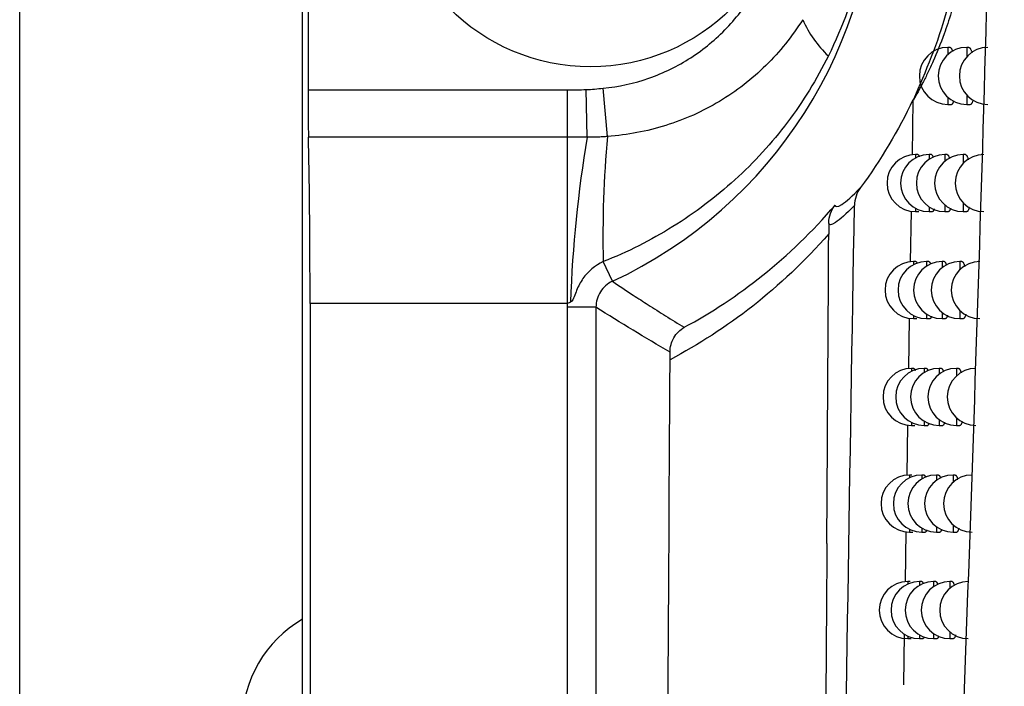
# Model space of a CAD drawing. Header units: millimetres. Extents: x -3.03 to 0.78, y -0.23 to 0.59.
# Tile 18 of 165: x 0.0642 to 0.0815, y 0.0545 to 0.0662. Entities that reach past the tile are written whole.
import ezdxf

# ---------------------------------------------------------------- set-up
doc = ezdxf.new("R2010")
doc.units = ezdxf.units.MM

msp = doc.modelspace()

# ---------------------------------------------------------------- linework, layer by layer
at = {"color": 7, "linetype": 'Continuous', "lineweight": 25}
for p, q in [((0.069156, 0.025353), (0.069156, 0.28244)), ((0.0642, 0.025397), (0.0642, 0.282397)), ((0.069252, 0.0728), (0.069252, 0.064994)), ((0.080503, 0.065736), (0.080464, 0.065736)), ((0.080831, 0.065736), (0.080793, 0.065736)), ((0.069252, 0.064994), (0.073799, 0.064994)), ((0.073799, 0.064162), (0.073799, 0.064994)), ((0.074143, 0.064163), (0.074127, 0.064997)), ((0.074501, 0.064177), (0.074421, 0.065021)), ((0.079841, 0.063852), (0.079857, 0.064813)), ((0.080464, 0.064736), (0.080526, 0.064736)), ((0.080793, 0.064736), (0.080856, 0.064736)), ((0.073799, 0.064162), (0.06926, 0.064162)), ((0.073799, 0.061252), (0.073799, 0.064162)), ((0.079938, 0.06386), (0.079897, 0.06386)), ((0.080173, 0.06386), (0.080133, 0.06386)), ((0.08045, 0.06386), (0.080411, 0.06386)), ((0.080769, 0.06386), (0.080731, 0.06386)), ((0.079809, 0.061979), (0.079824, 0.062869)), ((0.079897, 0.06286), (0.079956, 0.06286)), ((0.080133, 0.06286), (0.080194, 0.06286)), ((0.080411, 0.06286), (0.080474, 0.06286)), ((0.080731, 0.06286), (0.080795, 0.06286)), ((0.074585, 0.061639), (0.074425, 0.061983)), ((0.079903, 0.061986), (0.079861, 0.061986)), ((0.080131, 0.061986), (0.08009, 0.061986)), ((0.080399, 0.061986), (0.08036, 0.061986)), ((0.080709, 0.061986), (0.080671, 0.061986)), ((0.069287, 0.061252), (0.069287, 0.025484)), ((0.073799, 0.061252), (0.069287, 0.061252)), ((0.073797, 0.029993), (0.073797, 0.061186)), ((0.074297, 0.061186), (0.073797, 0.061186)), ((0.074297, 0.061186), (0.074297, 0.041495)), ((0.079778, 0.060109), (0.079793, 0.060995)), ((0.079861, 0.060986), (0.07992, 0.060986)), ((0.08009, 0.060986), (0.080151, 0.060986)), ((0.08036, 0.060986), (0.080422, 0.060986)), ((0.080671, 0.060986), (0.080734, 0.060986)), ((0.079868, 0.060114), (0.079826, 0.060114)), ((0.080089, 0.060114), (0.080048, 0.060114)), ((0.080349, 0.060114), (0.08031, 0.060114)), ((0.08065, 0.060114), (0.080612, 0.060114)), ((0.079748, 0.058241), (0.079762, 0.059123)), ((0.079826, 0.059114), (0.079885, 0.059114)), ((0.080048, 0.059114), (0.080109, 0.059114)), ((0.08031, 0.059114), (0.080372, 0.059114)), ((0.080612, 0.059114), (0.080675, 0.059114)), ((0.078343, 0.057047), (0.078354, 0.058812)), ((0.079834, 0.058245), (0.079792, 0.058245)), ((0.080048, 0.058245), (0.080007, 0.058245)), ((0.0803, 0.058245), (0.080261, 0.058245)), ((0.080592, 0.058245), (0.080554, 0.058245)), ((0.079719, 0.056376), (0.079732, 0.057254)), ((0.079792, 0.057245), (0.079851, 0.057245)), ((0.080007, 0.057245), (0.080067, 0.057245)), ((0.080261, 0.057245), (0.080323, 0.057245)), ((0.080554, 0.057245), (0.080617, 0.057245)), ((0.079801, 0.056379), (0.079759, 0.056379)), ((0.080007, 0.056379), (0.079967, 0.056379)), ((0.080252, 0.056379), (0.080213, 0.056379)), ((0.080536, 0.056379), (0.080497, 0.056379)), ((0.07969, 0.054573), (0.079704, 0.055464)), ((0.079759, 0.055379), (0.079817, 0.055379)), ((0.079967, 0.055379), (0.080027, 0.055379)), ((0.080213, 0.055379), (0.080274, 0.055379)), ((0.080497, 0.055379), (0.08056, 0.055379))]:
    msp.add_line(p, q, dxfattribs=at)
at = {"color": 9, "linetype": 'Continuous', "lineweight": 25}
for p, q in [((0.080464, 0.065736), (0.080464, 0.065612)), ((0.080793, 0.065736), (0.080793, 0.06557)), ((0.080793, 0.064902), (0.080793, 0.064736)), ((0.080464, 0.06486), (0.080464, 0.064736)), ((0.079897, 0.06386), (0.079897, 0.0638)), ((0.080133, 0.06386), (0.080133, 0.063775)), ((0.080411, 0.06386), (0.080411, 0.063744)), ((0.080731, 0.06386), (0.080731, 0.063705)), ((0.080411, 0.062975), (0.080411, 0.06286)), ((0.080731, 0.063014), (0.080731, 0.06286)), ((0.079897, 0.062919), (0.079897, 0.06286)), ((0.080133, 0.062944), (0.080133, 0.06286)), ((0.079861, 0.061986), (0.079861, 0.06193)), ((0.08009, 0.061986), (0.08009, 0.061907)), ((0.08036, 0.061986), (0.08036, 0.061878)), ((0.080671, 0.061986), (0.080671, 0.061841)), ((0.08036, 0.061094), (0.08036, 0.060986)), ((0.080671, 0.06113), (0.080671, 0.060986)), ((0.079861, 0.061041), (0.079861, 0.060986)), ((0.08009, 0.061065), (0.08009, 0.060986)), ((0.079826, 0.060114), (0.079826, 0.060062)), ((0.080048, 0.060114), (0.080048, 0.06004)), ((0.08031, 0.060114), (0.08031, 0.060013)), ((0.080612, 0.060114), (0.080612, 0.059979)), ((0.080048, 0.059188), (0.080048, 0.059114)), ((0.08031, 0.059215), (0.08031, 0.059114)), ((0.080612, 0.059249), (0.080612, 0.059114)), ((0.079826, 0.059166), (0.079826, 0.059114)), ((0.079792, 0.058245), (0.079792, 0.058197)), ((0.080007, 0.058245), (0.080007, 0.058176)), ((0.080261, 0.058245), (0.080261, 0.058151)), ((0.080554, 0.058245), (0.080554, 0.058119)), ((0.079792, 0.057294), (0.079792, 0.057245)), ((0.080007, 0.057315), (0.080007, 0.057245)), ((0.080261, 0.05734), (0.080261, 0.057245)), ((0.080554, 0.057372), (0.080554, 0.057245)), ((0.079759, 0.056379), (0.079759, 0.056334)), ((0.079967, 0.056379), (0.079967, 0.056314)), ((0.080213, 0.056379), (0.080213, 0.056291)), ((0.080497, 0.056379), (0.080497, 0.056261)), ((0.079759, 0.055425), (0.079759, 0.055379)), ((0.079967, 0.055444), (0.079967, 0.055379)), ((0.080213, 0.055468), (0.080213, 0.055379)), ((0.080497, 0.055497), (0.080497, 0.055379))]:
    msp.add_line(p, q, dxfattribs=at)
at = {"color": 7, "linetype": 'Continuous', "lineweight": 25}
msp.add_circle((0.0742, 0.068897), 0.0035, dxfattribs=at)
for centre, radius, start, end in [((0.0712, 0.068897), 0.0080085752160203, 295.005119, 64.994881), ((0.079727, 0.067026), 0.0019793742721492, 203.992102, 226.653288), ((0.080464, 0.065236), 0.0005, 90, 270), ((0.080793, 0.065236), 0.0005, 90, 270), ((0.081164, 0.065236), 0.0005, 90, 270), ((0.093077, 0.062436), 0.0186580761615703, 174.645579, 181.390007), ((0.09586, 0.060508), 0.0220222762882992, 170.447719, 178.002258), ((0.079897, 0.06336), 0.0005, 90, 270), ((0.080133, 0.06336), 0.0005, 90, 270), ((0.080411, 0.06336), 0.0005, 90, 270), ((0.080731, 0.06336), 0.0005, 90, 270), ((0.081092, 0.06336), 0.0005, 90, 270), ((0.079861, 0.061486), 0.0005, 90, 270), ((0.08009, 0.061486), 0.0005, 90, 270), ((0.08036, 0.061486), 0.0005, 90, 270), ((0.080671, 0.061486), 0.0005, 90, 270), ((0.081022, 0.061486), 0.0005, 90, 270), ((0.079826, 0.059614), 0.0005, 90, 270), ((0.080048, 0.059614), 0.0005, 90, 270), ((0.08031, 0.059614), 0.0005, 90, 270), ((0.080612, 0.059614), 0.0005, 90, 270), ((0.080953, 0.059614), 0.0005, 90, 270), ((0.079792, 0.057745), 0.0005, 90, 270), ((0.080007, 0.057745), 0.0005, 90, 270), ((0.080261, 0.057745), 0.0005, 90, 270), ((0.080554, 0.057745), 0.0005, 90, 270), ((0.080886, 0.057745), 0.0005, 90, 270), ((0.079759, 0.055879), 0.0005, 90, 270), ((0.079967, 0.055879), 0.0005, 90, 270), ((0.080213, 0.055879), 0.0005, 90, 270), ((0.080497, 0.055879), 0.0005, 90, 270), ((0.08082, 0.055879), 0.0005, 90, 270), ((0.0702, 0.053897), 0.0021, 119.799759, 180)]:
    msp.add_arc(centre, radius, start, end, dxfattribs=at)
for centre, major_axis, start_param, end_param in [((0.06927, 0.064994), (0, 0.001000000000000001), 1.570796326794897, 2.552561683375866), ((0.069226, 0.061252), (0, 0.003500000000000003), 4.71238898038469, 5.694154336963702)]:
    msp.add_ellipse(centre, major_axis=major_axis, ratio=0.017455, start_param=start_param, end_param=end_param, dxfattribs=at)
for points, knots in [([(0.0800381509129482, 0.0378185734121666), (0.0802064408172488, 0.0413433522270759), (0.0803663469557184, 0.0448917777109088), (0.08066271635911, 0.0520271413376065), (0.0807991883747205, 0.0556147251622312), (0.0810428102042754, 0.062829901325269), (0.0811499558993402, 0.0664575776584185), (0.081328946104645, 0.0737414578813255), (0.0814013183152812, 0.0773990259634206), (0.0814513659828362, 0.0810725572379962)], [0, 0, 0, 0, 0.25, 0.25, 0.5, 0.5, 0.75, 0.75, 1, 1, 1, 1]), ([(0.0783687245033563, 0.0722065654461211), (0.0784960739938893, 0.0719492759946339), (0.0786080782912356, 0.0716858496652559), (0.0788015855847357, 0.0711467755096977), (0.0788830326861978, 0.0708707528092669), (0.0790129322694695, 0.0703147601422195), (0.0790618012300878, 0.0700337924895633), (0.079127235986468, 0.069465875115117), (0.0791436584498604, 0.0691781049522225), (0.0791433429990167, 0.0686072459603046), (0.0791268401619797, 0.0683229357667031), (0.0790612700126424, 0.0677565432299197), (0.0790118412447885, 0.0674730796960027), (0.078815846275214, 0.0666374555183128), (0.0786234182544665, 0.0661015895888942), (0.0783687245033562, 0.0655870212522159)], [0, 0, 0, 0, 0.1250000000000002, 0.1250000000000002, 0.2500000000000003, 0.2500000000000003, 0.3750000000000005, 0.3750000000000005, 0.5000000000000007, 0.5000000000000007, 0.6250000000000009, 0.6250000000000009, 0.750000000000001, 0.750000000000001, 1, 1, 1, 1]), ([(0.0744207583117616, 0.0650212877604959), (0.0746957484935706, 0.0650472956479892), (0.0749639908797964, 0.0651057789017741), (0.0754852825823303, 0.0652876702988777), (0.0757294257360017, 0.0654079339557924), (0.0761865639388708, 0.0657037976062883), (0.0764010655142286, 0.065881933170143), (0.0767783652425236, 0.0662753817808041), (0.0769440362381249, 0.066491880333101), (0.0770874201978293, 0.0667275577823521)], [0, 0, 0, 0, 0.25, 0.25, 0.5, 0.5, 0.75, 0.75, 1, 1, 1, 1]), ([(0.080619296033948, 0.0666856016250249), (0.0806069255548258, 0.0666387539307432), (0.0805750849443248, 0.066518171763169), (0.0805006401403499, 0.0662716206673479), (0.0803716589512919, 0.0658913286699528), (0.080233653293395, 0.0655557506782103), (0.0801120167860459, 0.0652920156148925), (0.0799920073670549, 0.0650500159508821), (0.0799119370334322, 0.064909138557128), (0.0798574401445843, 0.0648132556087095)], [0, 0, 0, 0, 0.0445192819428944, 0.11458902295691, 0.2645245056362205, 0.50488260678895, 0.6255653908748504, 0.7451550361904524, 1, 1, 1, 1]), ([(0.0779190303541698, 0.0662216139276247), (0.0777333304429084, 0.0659279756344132), (0.0775186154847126, 0.0656607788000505), (0.0770300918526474, 0.0651798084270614), (0.0767528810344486, 0.0649650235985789), (0.0761649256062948, 0.0646132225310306), (0.0758503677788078, 0.0644723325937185), (0.0751874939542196, 0.0642653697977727), (0.074848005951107, 0.0642016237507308), (0.0745006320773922, 0.0641767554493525)], [0, 0, 0, 0, 0.25, 0.25, 0.5, 0.5, 0.75, 0.75, 1, 1, 1, 1]), ([(0.0805025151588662, 0.0657357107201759), (0.0805029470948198, 0.065735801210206), (0.0805055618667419, 0.0657363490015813), (0.0805104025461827, 0.0657337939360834), (0.0805169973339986, 0.0657279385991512), (0.0805236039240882, 0.0657182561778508), (0.0805302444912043, 0.0657051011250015), (0.0805367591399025, 0.0656881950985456), (0.0805414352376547, 0.0656742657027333), (0.0805438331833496, 0.0656652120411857), (0.0805442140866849, 0.0656637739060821)], [0, 0, 0, 0, 0.0312988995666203, 0.1894713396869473, 0.3434764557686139, 0.4985455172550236, 0.6569713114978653, 0.8165582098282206, 0.9708610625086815, 1, 1, 1, 1]), ([(0.0808306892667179, 0.0657357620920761), (0.0808310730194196, 0.0657358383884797), (0.0808339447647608, 0.0657364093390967), (0.0808393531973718, 0.0657339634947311), (0.0808468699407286, 0.0657282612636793), (0.0808544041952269, 0.0657187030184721), (0.0808619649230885, 0.0657055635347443), (0.080869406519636, 0.0656889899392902), (0.0808766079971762, 0.0656689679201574), (0.0808818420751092, 0.0656525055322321), (0.0808845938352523, 0.0656417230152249), (0.0808851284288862, 0.0656396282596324)], [0, 0, 0, 0, 0.0210435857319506, 0.157475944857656, 0.2906449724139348, 0.4247329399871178, 0.5617207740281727, 0.6997121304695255, 0.8331847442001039, 0.9675922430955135, 1, 1, 1, 1]), ([(0.0783687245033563, 0.0655870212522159), (0.078165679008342, 0.0651768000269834), (0.0779262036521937, 0.0647891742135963), (0.0773781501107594, 0.0640629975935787), (0.0770673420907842, 0.063722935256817), (0.076395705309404, 0.0631121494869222), (0.0760318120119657, 0.0628375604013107), (0.0752544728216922, 0.062354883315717), (0.0748481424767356, 0.062150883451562), (0.0744247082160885, 0.0619830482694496)], [0, 0, 0, 0, 0.25, 0.25, 0.5, 0.5, 0.75, 0.75, 1, 1, 1, 1]), ([(0.0805634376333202, 0.064802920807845), (0.0805631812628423, 0.0648018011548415), (0.0805612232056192, 0.0647932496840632), (0.0805572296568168, 0.0647801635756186), (0.0805515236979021, 0.0647642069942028), (0.0805455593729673, 0.0647519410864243), (0.0805393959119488, 0.0647428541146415), (0.0805329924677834, 0.0647376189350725), (0.0805285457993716, 0.0647354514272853), (0.0805262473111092, 0.064736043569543), (0.0805261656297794, 0.0647360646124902)], [0, 0, 0, 0, 0.0242892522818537, 0.1855117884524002, 0.3478841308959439, 0.5065874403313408, 0.6663760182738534, 0.8295734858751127, 0.9939435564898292, 1, 1, 1, 1]), ([(0.0809031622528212, 0.0648193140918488), (0.0809015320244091, 0.0648128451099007), (0.0808979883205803, 0.0647987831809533), (0.0808920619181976, 0.0647807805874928), (0.0808855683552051, 0.0647648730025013), (0.0808788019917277, 0.0647524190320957), (0.0808717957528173, 0.0647431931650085), (0.0808645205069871, 0.0647377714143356), (0.0808593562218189, 0.0647355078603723), (0.080856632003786, 0.0647360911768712), (0.0808564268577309, 0.0647361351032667)], [0, 0, 0, 0, 0.1223517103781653, 0.2659616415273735, 0.4105870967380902, 0.55244930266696, 0.6952775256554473, 0.8411365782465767, 0.9880368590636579, 1, 1, 1, 1]), ([(0.0745006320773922, 0.0641767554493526), (0.0744707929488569, 0.0641740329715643), (0.074440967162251, 0.0641708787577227), (0.0743814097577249, 0.0641659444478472), (0.0743516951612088, 0.0641647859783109), (0.0742624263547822, 0.0641622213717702), (0.074202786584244, 0.0641618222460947), (0.0741430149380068, 0.0641625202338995)], [0, 0, 0, 0, 0.2500000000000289, 0.2500000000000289, 0.5000000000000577, 0.5000000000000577, 1, 1, 1, 1]), ([(0.0799380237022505, 0.0638591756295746), (0.0799384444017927, 0.0638592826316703), (0.079940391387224, 0.0638597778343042), (0.0799438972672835, 0.0638570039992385), (0.0799485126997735, 0.0638509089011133), (0.0799531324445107, 0.0638408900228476), (0.0799568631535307, 0.0638306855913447), (0.0799590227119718, 0.0638225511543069), (0.0799596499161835, 0.063820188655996)], [0, 0, 0, 0, 0.0595800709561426, 0.2757348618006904, 0.4852557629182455, 0.6962273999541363, 0.9117748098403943, 1, 1, 1, 1]), ([(0.0801733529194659, 0.0638592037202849), (0.0801737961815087, 0.0638593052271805), (0.0801760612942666, 0.0638598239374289), (0.0801801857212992, 0.0638571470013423), (0.0801856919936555, 0.063851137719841), (0.0801912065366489, 0.0638413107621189), (0.0801967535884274, 0.0638282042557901), (0.0802004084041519, 0.0638164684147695), (0.080202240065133, 0.0638105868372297)], [0, 0, 0, 0, 0.0468344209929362, 0.2393285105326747, 0.4262628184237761, 0.614490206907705, 0.8067964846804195, 0.9999999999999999, 0.9999999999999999, 0.9999999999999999, 0.9999999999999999]), ([(0.080450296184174, 0.0638592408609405), (0.0804507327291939, 0.0638593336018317), (0.0804532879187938, 0.0638598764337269), (0.0804580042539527, 0.063857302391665), (0.0804644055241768, 0.063851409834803), (0.0804708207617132, 0.0638417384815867), (0.0804772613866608, 0.0638284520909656), (0.0804834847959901, 0.0638123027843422), (0.0804874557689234, 0.0637990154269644), (0.0804893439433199, 0.0637926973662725)], [0, 0, 0, 0, 0.0338730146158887, 0.1982658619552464, 0.3582514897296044, 0.5193426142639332, 0.6839214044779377, 0.8497064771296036, 1, 1, 1, 1]), ([(0.0807690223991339, 0.0638592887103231), (0.0807694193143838, 0.063859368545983), (0.0807722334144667, 0.0638599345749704), (0.0807775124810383, 0.0638574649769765), (0.0807848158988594, 0.0638517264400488), (0.0807921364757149, 0.0638421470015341), (0.0807994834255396, 0.0638289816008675), (0.0808067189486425, 0.0638124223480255), (0.0808137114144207, 0.0637923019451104), (0.0808182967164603, 0.0637777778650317), (0.0808204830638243, 0.0637690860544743), (0.0808205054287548, 0.06376899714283)], [0, 0, 0, 0, 0.0230992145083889, 0.1637717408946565, 0.30100026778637, 0.4391759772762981, 0.5803404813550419, 0.7225391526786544, 0.8600725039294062, 0.9985686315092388, 1, 1, 1, 1]), ([(0.0784876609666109, 0.0629754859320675), (0.0784890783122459, 0.0629333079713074), (0.0785282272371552, 0.0629369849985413), (0.0786781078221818, 0.0630360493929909), (0.0787886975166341, 0.0631311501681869), (0.0789329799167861, 0.0632831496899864)], [0, 0, 0, 0, 0.5, 0.5, 1, 1, 1, 1]), ([(0.0758434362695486, 0.0608332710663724), (0.0763178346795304, 0.0610896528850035), (0.0767784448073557, 0.0613918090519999), (0.0776642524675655, 0.062100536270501), (0.0780889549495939, 0.0625063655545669), (0.0784876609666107, 0.0629754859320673)], [0, 0, 0, 0, 0.5, 0.5, 1, 1, 1, 1]), ([(0.0788259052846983, 0.0629667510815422), (0.0786808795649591, 0.0628154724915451), (0.0785694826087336, 0.0627203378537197), (0.0784179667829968, 0.0626212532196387), (0.0783779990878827, 0.0626175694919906), (0.0783757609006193, 0.0626597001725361)], [0, 0, 0, 0, 0.5, 0.5, 1, 1, 1, 1]), ([(0.0802207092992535, 0.0629066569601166), (0.0802204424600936, 0.0629055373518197), (0.0802186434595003, 0.0628979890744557), (0.0802151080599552, 0.0628873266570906), (0.0802101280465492, 0.062874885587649), (0.0802049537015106, 0.0628661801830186), (0.080199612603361, 0.0628605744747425), (0.0801959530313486, 0.0628598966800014), (0.0801941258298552, 0.0628595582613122)], [0, 0, 0, 0, 0.0339582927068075, 0.2289431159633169, 0.4188163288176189, 0.6099936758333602, 0.8052722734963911, 1, 1, 1, 1]), ([(0.0805089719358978, 0.0629227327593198), (0.0805072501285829, 0.0629162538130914), (0.0805037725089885, 0.0629031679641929), (0.080498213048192, 0.0628877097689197), (0.0804924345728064, 0.062875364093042), (0.0804864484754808, 0.0628663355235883), (0.0804802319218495, 0.0628611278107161), (0.0804759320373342, 0.0628589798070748), (0.0804737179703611, 0.0628595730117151), (0.0804736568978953, 0.0628595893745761)], [0, 0, 0, 0, 0.1638359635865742, 0.330907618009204, 0.4940884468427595, 0.6583860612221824, 0.8261922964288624, 0.9952057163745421, 1, 1, 1, 1]), ([(0.0808389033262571, 0.0629388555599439), (0.0808376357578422, 0.0629337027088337), (0.0808345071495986, 0.0629209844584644), (0.0808290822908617, 0.0629041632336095), (0.0808227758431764, 0.0628882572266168), (0.0808162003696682, 0.0628758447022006), (0.0808093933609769, 0.0628666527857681), (0.0808023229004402, 0.0628612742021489), (0.0807973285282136, 0.0628590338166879), (0.0807947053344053, 0.0628596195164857), (0.0807945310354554, 0.0628596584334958)], [0, 0, 0, 0, 0.1004799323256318, 0.2480042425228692, 0.396573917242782, 0.5421782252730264, 0.6887750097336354, 0.8384864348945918, 0.9892681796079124, 1, 1, 1, 1]), ([(0.0783747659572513, 0.0624692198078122), (0.077955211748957, 0.0619882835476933), (0.0775090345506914, 0.0615710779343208), (0.0765776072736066, 0.0608412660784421), (0.0760931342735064, 0.0605297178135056), (0.0755950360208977, 0.0602659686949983)], [0, 0, 0, 0, 0.5, 0.5, 1, 1, 1, 1]), ([(0.0744247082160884, 0.0619830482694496), (0.074281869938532, 0.0619168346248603), (0.074159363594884, 0.0618131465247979), (0.0740244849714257, 0.0616225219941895), (0.0739875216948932, 0.0615524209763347), (0.0739432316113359, 0.0614434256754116), (0.0739305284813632, 0.0614061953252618), (0.0739027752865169, 0.0613327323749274), (0.0738865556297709, 0.0612928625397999), (0.0738510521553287, 0.0612756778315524)], [0, 0, 0, 0, 0.5, 0.5, 0.75, 0.75, 0.875, 0.875, 1, 1, 1, 1]), ([(0.0799027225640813, 0.0619847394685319), (0.0799031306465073, 0.0619850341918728), (0.0799049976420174, 0.0619863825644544), (0.0799084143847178, 0.0619828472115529), (0.0799128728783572, 0.0619770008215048), (0.0799173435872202, 0.0619668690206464), (0.0799207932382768, 0.0619572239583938), (0.079922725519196, 0.0619497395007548), (0.0799231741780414, 0.0619480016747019)], [0, 0, 0, 0, 0.0618446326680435, 0.2829419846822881, 0.497193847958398, 0.7129294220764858, 0.9333447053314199, 1, 1, 1, 1]), ([(0.0801305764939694, 0.0619852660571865), (0.0801310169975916, 0.0619853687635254), (0.0801332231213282, 0.061985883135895), (0.0801372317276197, 0.061983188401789), (0.0801425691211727, 0.0619771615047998), (0.0801479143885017, 0.0619673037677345), (0.080153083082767, 0.0619547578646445), (0.080156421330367, 0.0619437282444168), (0.0801579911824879, 0.0619385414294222)], [0, 0, 0, 0, 0.0490836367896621, 0.2458199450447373, 0.4368047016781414, 0.6291107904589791, 0.825584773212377, 1, 1, 1, 1]), ([(0.0803991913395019, 0.0619853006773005), (0.0803996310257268, 0.0619853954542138), (0.0804021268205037, 0.0619859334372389), (0.0804067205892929, 0.0619833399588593), (0.0804129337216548, 0.0619774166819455), (0.0804191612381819, 0.0619677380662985), (0.0804254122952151, 0.061954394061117), (0.0804309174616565, 0.0619398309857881), (0.080434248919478, 0.0619284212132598), (0.0804355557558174, 0.0619239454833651)], [0, 0, 0, 0, 0.0367087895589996, 0.2083704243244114, 0.3753542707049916, 0.5434922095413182, 0.7152709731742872, 0.8883088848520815, 1, 1, 1, 1]), ([(0.0807087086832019, 0.0619853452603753), (0.0807091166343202, 0.0619854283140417), (0.0807118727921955, 0.0619859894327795), (0.0807170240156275, 0.0619834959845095), (0.0807241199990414, 0.0619777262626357), (0.0807312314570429, 0.0619681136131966), (0.0807383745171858, 0.0619549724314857), (0.0807453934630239, 0.0619382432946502), (0.0807516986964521, 0.0619202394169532), (0.0807555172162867, 0.0619065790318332), (0.0807571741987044, 0.0619006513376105)], [0, 0, 0, 0, 0.0252888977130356, 0.1708542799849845, 0.3127775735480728, 0.4556806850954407, 0.6016753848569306, 0.7487396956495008, 0.8909698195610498, 1, 1, 1, 1]), ([(0.0745852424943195, 0.0616388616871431), (0.0744988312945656, 0.0615985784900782), (0.0744257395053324, 0.0615341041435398), (0.0743244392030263, 0.0613753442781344), (0.074296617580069, 0.0612811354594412), (0.0742966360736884, 0.0611857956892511)], [0, 0, 0, 0, 0.5, 0.5, 1, 1, 1, 1]), ([(0.0745852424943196, 0.061638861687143), (0.0747065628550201, 0.0615568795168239), (0.0748280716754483, 0.0614761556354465), (0.0749497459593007, 0.0613965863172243), (0.0750367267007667, 0.0613397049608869), (0.0751237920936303, 0.0612834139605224), (0.0752109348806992, 0.0612276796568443), (0.0753125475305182, 0.061162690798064), (0.0754142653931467, 0.0610984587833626), (0.0755160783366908, 0.0610349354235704), (0.0756250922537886, 0.0609669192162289), (0.0757342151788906, 0.0608997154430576), (0.0758434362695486, 0.0608332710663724)], [0.0004913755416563, 0.0004913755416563, 0.0004913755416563, 0.0004913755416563, 0.0220792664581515, 0.0220792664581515, 0.0220792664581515, 0.0375117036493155, 0.0375117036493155, 0.0375117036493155, 0.0555066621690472, 0.0555066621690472, 0.0555066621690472, 0.0747743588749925, 0.0747743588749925, 0.0747743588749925, 0.0747743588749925]), ([(0.0801759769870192, 0.0610293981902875), (0.0801759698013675, 0.0610293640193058), (0.0801745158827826, 0.0610224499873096), (0.0801712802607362, 0.06101360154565), (0.0801664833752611, 0.0610008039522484), (0.080161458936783, 0.0609922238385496), (0.0801562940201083, 0.0609866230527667), (0.080152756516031, 0.0609859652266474), (0.0801509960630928, 0.0609856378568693)], [0, 0, 0, 0, 0.0010032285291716, 0.2029896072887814, 0.3995762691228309, 0.5975139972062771, 0.7997012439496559, 1, 1, 1, 1]), ([(0.0804555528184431, 0.0610452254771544), (0.080454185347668, 0.0610399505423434), (0.0804511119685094, 0.0610280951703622), (0.0804460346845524, 0.0610136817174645), (0.080440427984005, 0.0610013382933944), (0.0804346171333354, 0.0609923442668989), (0.0804285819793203, 0.0609871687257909), (0.0804244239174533, 0.0609850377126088), (0.0804222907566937, 0.0609856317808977), (0.0804222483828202, 0.0609856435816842)], [0, 0, 0, 0, 0.1383129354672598, 0.3108571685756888, 0.4792697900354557, 0.6488358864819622, 0.8220265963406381, 0.9964646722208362, 1, 1, 1, 1]), ([(0.0807760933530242, 0.0610610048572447), (0.080775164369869, 0.0610571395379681), (0.0807724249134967, 0.0610457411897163), (0.0807674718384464, 0.0610300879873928), (0.0807613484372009, 0.0610141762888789), (0.0807549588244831, 0.0610018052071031), (0.0807483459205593, 0.0609926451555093), (0.080741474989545, 0.0609873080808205), (0.0807366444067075, 0.0609850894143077), (0.0807341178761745, 0.0609856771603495), (0.0807339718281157, 0.0609857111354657)], [0, 0, 0, 0, 0.0777768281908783, 0.2293542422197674, 0.3820078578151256, 0.5314907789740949, 0.6819935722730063, 0.8356977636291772, 0.9905023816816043, 0.9999999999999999, 0.9999999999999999, 0.9999999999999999, 0.9999999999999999]), ([(0.0755952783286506, 0.0603987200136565), (0.0755950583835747, 0.0604889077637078), (0.0756192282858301, 0.0605763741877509), (0.0757061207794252, 0.0607268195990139), (0.075769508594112, 0.0607901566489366), (0.0758434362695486, 0.0608332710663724)], [0, 0, 0, 0, 0.5, 0.5, 1, 1, 1, 1]), ([(0.0798680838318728, 0.06011335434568), (0.0798684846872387, 0.0601136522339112), (0.0798702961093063, 0.0601149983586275), (0.0798736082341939, 0.0601115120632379), (0.0798793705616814, 0.0601033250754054), (0.0798840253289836, 0.0600918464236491), (0.0798871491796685, 0.0600794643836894), (0.0798874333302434, 0.0600783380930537)], [0, 0, 0, 0, 0.0642865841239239, 0.290504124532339, 0.5096594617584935, 0.955397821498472, 1, 1, 1, 1]), ([(0.0800886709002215, 0.0601138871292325), (0.0800891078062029, 0.0601139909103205), (0.0800912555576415, 0.0601145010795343), (0.0800951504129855, 0.0601117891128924), (0.0801003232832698, 0.0601057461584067), (0.0801055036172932, 0.0600958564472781), (0.0801103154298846, 0.0600838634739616), (0.0801133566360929, 0.0600735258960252), (0.0801146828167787, 0.0600690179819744)], [0, 0, 0, 0, 0.0513495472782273, 0.2524251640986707, 0.4475550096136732, 0.644035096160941, 0.844774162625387, 1, 1, 1, 1]), ([(0.0803491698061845, 0.0601139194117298), (0.0803496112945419, 0.0601140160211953), (0.0803520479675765, 0.0601145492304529), (0.0803565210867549, 0.0601119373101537), (0.0803625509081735, 0.0601059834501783), (0.0803685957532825, 0.0600963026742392), (0.0803746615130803, 0.0600828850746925), (0.0803794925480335, 0.0600699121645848), (0.0803822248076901, 0.0600603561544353), (0.080382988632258, 0.0600576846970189)], [0, 0, 0, 0, 0.0397160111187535, 0.2192015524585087, 0.3937206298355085, 0.5694461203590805, 0.7489773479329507, 0.9298246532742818, 1, 1, 1, 1]), ([(0.0806497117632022, 0.0601139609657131), (0.0806501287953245, 0.0601140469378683), (0.0806528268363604, 0.0601146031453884), (0.0806578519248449, 0.0601120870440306), (0.0806647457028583, 0.0601062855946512), (0.0806716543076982, 0.0600966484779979), (0.0806785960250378, 0.0600835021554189), (0.0806854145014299, 0.0600667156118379), (0.0806910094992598, 0.0600504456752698), (0.0806942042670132, 0.0600387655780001), (0.0806952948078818, 0.0600347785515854)], [0, 0, 0, 0, 0.0275621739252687, 0.1783169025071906, 0.3252222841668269, 0.4731421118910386, 0.6242626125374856, 0.7764903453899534, 0.9237044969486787, 1, 1, 1, 1]), ([(0.0807146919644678, 0.0591857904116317), (0.0807140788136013, 0.0591831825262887), (0.0807117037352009, 0.059173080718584), (0.0807071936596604, 0.0591585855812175), (0.0807012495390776, 0.0591426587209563), (0.0806950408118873, 0.0591303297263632), (0.0806886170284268, 0.059121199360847), (0.0806819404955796, 0.0591159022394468), (0.0806772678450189, 0.0591137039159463), (0.0806748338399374, 0.0591142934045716), (0.0806747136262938, 0.0591143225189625)], [0, 0, 0, 0, 0.054209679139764, 0.2099845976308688, 0.3668675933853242, 0.5203711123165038, 0.6749228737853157, 0.8327658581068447, 0.991740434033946, 1, 1, 1, 1]), ([(0.0801320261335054, 0.0591548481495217), (0.0801308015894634, 0.059150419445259), (0.0801281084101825, 0.0591406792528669), (0.0801236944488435, 0.059129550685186), (0.0801188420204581, 0.0591207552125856), (0.0801138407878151, 0.0591152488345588), (0.0801104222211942, 0.0591145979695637), (0.0801087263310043, 0.0591142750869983)], [0, 0, 0, 0, 0.1708006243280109, 0.3756473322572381, 0.5819026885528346, 0.7925893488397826, 1, 1, 1, 1]), ([(0.0804033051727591, 0.0591703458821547), (0.080402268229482, 0.0591662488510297), (0.0803995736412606, 0.0591556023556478), (0.0803949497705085, 0.0591422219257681), (0.0803895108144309, 0.0591298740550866), (0.0803838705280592, 0.0591209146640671), (0.0803780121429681, 0.0591157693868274), (0.0803739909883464, 0.0591136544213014), (0.0803719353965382, 0.0591142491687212), (0.0803719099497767, 0.0591142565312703)], [0, 0, 0, 0, 0.1115213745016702, 0.2897980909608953, 0.4636947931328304, 0.6387834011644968, 0.8176181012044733, 0.9977422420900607, 1, 1, 1, 1]), ([(0.0800476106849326, 0.0582450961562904), (0.0800480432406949, 0.0582452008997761), (0.0800501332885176, 0.0582457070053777), (0.0800539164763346, 0.0582429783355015), (0.0800589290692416, 0.0582369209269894), (0.0800639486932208, 0.0582269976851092), (0.0800684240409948, 0.0582155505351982), (0.080071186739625, 0.0582058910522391), (0.0800722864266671, 0.0582020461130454)], [0, 0, 0, 0, 0.0536329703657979, 0.2591468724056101, 0.4585182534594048, 0.6592694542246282, 0.8643728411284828, 1, 1, 1, 1]), ([(0.0803002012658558, 0.0582451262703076), (0.080300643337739, 0.0582452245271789), (0.0803030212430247, 0.0582457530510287), (0.0803073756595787, 0.0582431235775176), (0.0803132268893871, 0.0582371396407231), (0.0803190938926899, 0.0582274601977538), (0.0803249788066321, 0.0582139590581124), (0.0803292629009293, 0.0582023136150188), (0.0803315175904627, 0.0581942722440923), (0.0803318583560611, 0.0581930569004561)], [0, 0, 0, 0, 0.0425629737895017, 0.2289462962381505, 0.4100975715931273, 0.5925013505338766, 0.7788561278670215, 0.9665771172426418, 1, 1, 1, 1]), ([(0.0805919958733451, 0.0582451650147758), (0.0805924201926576, 0.0582452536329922), (0.0805950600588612, 0.0582458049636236), (0.0805999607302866, 0.0582432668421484), (0.0806066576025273, 0.0582374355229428), (0.0806133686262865, 0.0582277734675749), (0.0806201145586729, 0.0582146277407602), (0.0806267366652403, 0.0581977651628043), (0.0806316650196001, 0.058183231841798), (0.0806342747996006, 0.0581735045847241), (0.0806348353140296, 0.0581714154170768)], [0, 0, 0, 0, 0.0299234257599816, 0.1861660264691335, 0.3383425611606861, 0.4915701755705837, 0.6481138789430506, 0.8058046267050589, 0.9582917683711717, 1, 1, 1, 1]), ([(0.0800889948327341, 0.0572829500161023), (0.0800880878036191, 0.0572795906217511), (0.0800857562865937, 0.05727095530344), (0.0800817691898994, 0.0572607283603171), (0.0800770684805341, 0.0572519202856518), (0.0800722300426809, 0.0572464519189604), (0.0800689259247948, 0.0572458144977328), (0.0800672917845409, 0.0572454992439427)], [0, 0, 0, 0, 0.1360962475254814, 0.3498352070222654, 0.5650447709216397, 0.7848812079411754, 1, 1, 1, 1]), ([(0.0803521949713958, 0.0572981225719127), (0.0803514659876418, 0.0572951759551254), (0.0803491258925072, 0.0572857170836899), (0.0803449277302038, 0.0572733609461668), (0.0803396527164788, 0.0572610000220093), (0.0803341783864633, 0.057252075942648), (0.0803284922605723, 0.057246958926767), (0.0803246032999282, 0.0572448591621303), (0.0803226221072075, 0.0572454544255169), (0.0803226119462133, 0.0572454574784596)], [0, 0, 0, 0, 0.0833840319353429, 0.2676692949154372, 0.4473179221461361, 0.6281987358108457, 0.8129529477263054, 0.999040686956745, 1, 1, 1, 1]), ([(0.0806546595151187, 0.0573132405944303), (0.0806543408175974, 0.0573118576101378), (0.0806523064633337, 0.0573030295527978), (0.0806482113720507, 0.0572896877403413), (0.0806424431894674, 0.0572737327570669), (0.0806364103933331, 0.0572614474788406), (0.080630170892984, 0.0572523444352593), (0.0806236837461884, 0.0572470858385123), (0.0806191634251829, 0.0572449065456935), (0.0806168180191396, 0.0572454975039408), (0.0806167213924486, 0.0572455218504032)], [0, 0, 0, 0, 0.0297441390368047, 0.1898669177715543, 0.3511307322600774, 0.5088025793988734, 0.6675520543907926, 0.8296857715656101, 0.9929833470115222, 1, 1, 1, 1]), ([(0.0783419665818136, 0.0570473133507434), (0.0783156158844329, 0.0526376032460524), (0.0782718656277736, 0.0453161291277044), (0.0782165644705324, 0.0373650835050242), (0.078188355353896, 0.0334215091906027), (0.0781802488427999, 0.0323023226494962), (0.078177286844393, 0.0318951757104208), (0.0781769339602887, 0.0318467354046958), (0.078176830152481, 0.0318325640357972), (0.0781768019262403, 0.0318287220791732), (0.0781767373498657, 0.0318201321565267), (0.0781764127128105, 0.0317800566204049), (0.0781761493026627, 0.0317359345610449), (0.0781759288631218, 0.0316990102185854)], [0, 0, 0, 0, 0.5173296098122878, 0.858926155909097, 0.9455450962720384, 0.9888536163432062, 0.9930445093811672, 0.9942917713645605, 0.9946284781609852, 0.9947160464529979, 0.99473881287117, 0.9955970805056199, 1, 1, 1, 1]), ([(0.0800073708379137, 0.0563789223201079), (0.0800077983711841, 0.0563790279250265), (0.0800098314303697, 0.0563795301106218), (0.0800135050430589, 0.0563767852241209), (0.0800183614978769, 0.0563707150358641), (0.0800232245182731, 0.056360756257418), (0.0800273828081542, 0.056349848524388), (0.0800298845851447, 0.0563408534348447), (0.0800307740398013, 0.0563376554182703)], [0, 0, 0, 0, 0.055934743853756, 0.2659878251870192, 0.4696990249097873, 0.6748203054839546, 0.8843891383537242, 0.9999999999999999, 0.9999999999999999, 0.9999999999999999, 0.9999999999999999]), ([(0.0802522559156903, 0.0563789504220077), (0.0802526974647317, 0.0563790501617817), (0.0802550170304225, 0.0563795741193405), (0.0802592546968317, 0.056376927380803), (0.0802649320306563, 0.0563709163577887), (0.0802706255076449, 0.056361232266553), (0.0802763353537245, 0.0563476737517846), (0.080280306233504, 0.0563366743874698), (0.0802823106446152, 0.0563293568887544), (0.0802824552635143, 0.056328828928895)], [0, 0, 0, 0, 0.0446183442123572, 0.2343911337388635, 0.4187642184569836, 0.6044123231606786, 0.7940823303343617, 0.9851429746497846, 1, 1, 1, 1]), ([(0.0805355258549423, 0.0563789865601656), (0.0805359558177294, 0.0563790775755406), (0.0805385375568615, 0.0563796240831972), (0.0805433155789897, 0.0563770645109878), (0.0805498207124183, 0.0563712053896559), (0.0805563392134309, 0.0563615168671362), (0.0805628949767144, 0.0563483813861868), (0.080569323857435, 0.0563314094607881), (0.0805736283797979, 0.0563186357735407), (0.0805756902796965, 0.0563108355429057), (0.0805757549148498, 0.056310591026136)], [0, 0, 0, 0, 0.0323811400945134, 0.1944346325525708, 0.3521950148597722, 0.5110452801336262, 0.6733338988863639, 0.8368117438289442, 0.9948844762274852, 1, 1, 1, 1]), ([(0.0800468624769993, 0.055413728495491), (0.0800462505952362, 0.055411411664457), (0.0800442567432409, 0.0554038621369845), (0.08004066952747, 0.05539453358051), (0.0800361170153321, 0.0553857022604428), (0.0800314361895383, 0.0553802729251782), (0.080028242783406, 0.0553796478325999), (0.0800266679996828, 0.0553793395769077)], [0, 0, 0, 0, 0.0988552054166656, 0.3221253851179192, 0.5469325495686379, 0.7765761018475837, 1, 1, 1, 1]), ([(0.0803021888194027, 0.0554285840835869), (0.0803017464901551, 0.055426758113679), (0.0802997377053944, 0.0554184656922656), (0.0802959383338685, 0.0554071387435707), (0.0802908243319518, 0.055394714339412), (0.0802855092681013, 0.0553859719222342), (0.0802800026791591, 0.0553803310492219), (0.0802762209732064, 0.055379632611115), (0.0802743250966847, 0.0553792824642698)], [0, 0, 0, 0, 0.0538172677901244, 0.2444046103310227, 0.4300898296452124, 0.6170494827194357, 0.8080160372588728, 1, 1, 1, 1]), ([(0.0805959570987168, 0.0554433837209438), (0.0805959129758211, 0.0554431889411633), (0.0805941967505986, 0.0554356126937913), (0.0805904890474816, 0.0554234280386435), (0.0805848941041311, 0.0554074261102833), (0.0805790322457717, 0.055395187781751), (0.0805729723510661, 0.0553861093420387), (0.0805666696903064, 0.0553808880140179), (0.0805622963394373, 0.0553787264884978), (0.0805600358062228, 0.0553793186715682), (0.0805599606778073, 0.0553793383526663)], [0, 0, 0, 0, 0.0043441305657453, 0.1689713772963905, 0.3347737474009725, 0.496767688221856, 0.6598696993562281, 0.8264522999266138, 0.9942321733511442, 1, 1, 1, 1])]:
    msp.add_open_spline(points, degree=3, knots=knots, dxfattribs=at)
at = {"color": 9, "linetype": 'Continuous', "lineweight": 25}
msp.add_open_spline([(0.0807388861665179, 0.0685388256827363), (0.0806821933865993, 0.0677967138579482), (0.0805837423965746, 0.0665079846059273), (0.0800737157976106, 0.0653179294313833), (0.0798573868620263, 0.0648131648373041)], degree=3, knots=[0, 0, 0, 0, 0.5758477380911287, 1, 1, 1, 1], dxfattribs=at)
at = {"color": 7, "linetype": 'Continuous', "lineweight": 25}
for points in [[(0.0737989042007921, 0.0649936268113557), (0.0739081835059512, 0.0649936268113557), (0.0740174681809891, 0.0649946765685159), (0.0741267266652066, 0.0649968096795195)], [(0.0741267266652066, 0.0649968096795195), (0.074225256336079, 0.0649987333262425), (0.0743228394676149, 0.0650120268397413), (0.0744207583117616, 0.0650212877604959)], [(0.0798508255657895, 0.0648164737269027), (0.0795939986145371, 0.0642793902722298), (0.0792881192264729, 0.0637674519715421), (0.0789329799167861, 0.0632831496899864)], [(0.0741430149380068, 0.0641625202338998), (0.0740283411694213, 0.06416226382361), (0.0739136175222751, 0.0641621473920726), (0.0737989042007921, 0.0641621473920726)], [(0.0789329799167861, 0.0632831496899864), (0.0788647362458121, 0.0631900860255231), (0.0788278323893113, 0.0630799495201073), (0.0788259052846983, 0.0629667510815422)], [(0.0783757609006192, 0.0626597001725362), (0.0783763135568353, 0.0627763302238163), (0.0784173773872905, 0.0628878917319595), (0.0784876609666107, 0.0629754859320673)], [(0.0784128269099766, 0.0358257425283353), (0.0785354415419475, 0.0447726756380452), (0.0786702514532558, 0.0538236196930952), (0.0788259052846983, 0.0629667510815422)], [(0.0783757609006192, 0.0626597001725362), (0.0783754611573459, 0.0625964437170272), (0.0783751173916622, 0.0625310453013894), (0.0783747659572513, 0.0624692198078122)], [(0.0783537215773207, 0.0588116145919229), (0.0783608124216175, 0.0600293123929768), (0.0783678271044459, 0.0612485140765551), (0.0783747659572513, 0.0624692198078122)], [(0.0737967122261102, 0.0611857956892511), (0.0737967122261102, 0.061207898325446), (0.0737974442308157, 0.0612299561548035), (0.0737989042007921, 0.0612519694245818)], [(0.0738510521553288, 0.0612756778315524), (0.0738339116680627, 0.0612673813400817), (0.073816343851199, 0.0612597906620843), (0.0737989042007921, 0.0612519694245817)], [(0.0755952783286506, 0.0603987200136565), (0.0751623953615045, 0.0606489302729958), (0.0747295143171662, 0.0609100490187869), (0.0742966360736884, 0.0611857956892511)], [(0.0755950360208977, 0.0602659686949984), (0.0755952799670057, 0.060308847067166), (0.0755953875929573, 0.0603539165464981), (0.0755952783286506, 0.0603987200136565)], [(0.0754148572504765, 0.0316116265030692), (0.075480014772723, 0.0410544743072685), (0.0755401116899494, 0.0506119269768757), (0.0755950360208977, 0.0602659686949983)]]:
    msp.add_open_spline(points, degree=3, dxfattribs=at)

doc.saveas('drawing.dxf')
